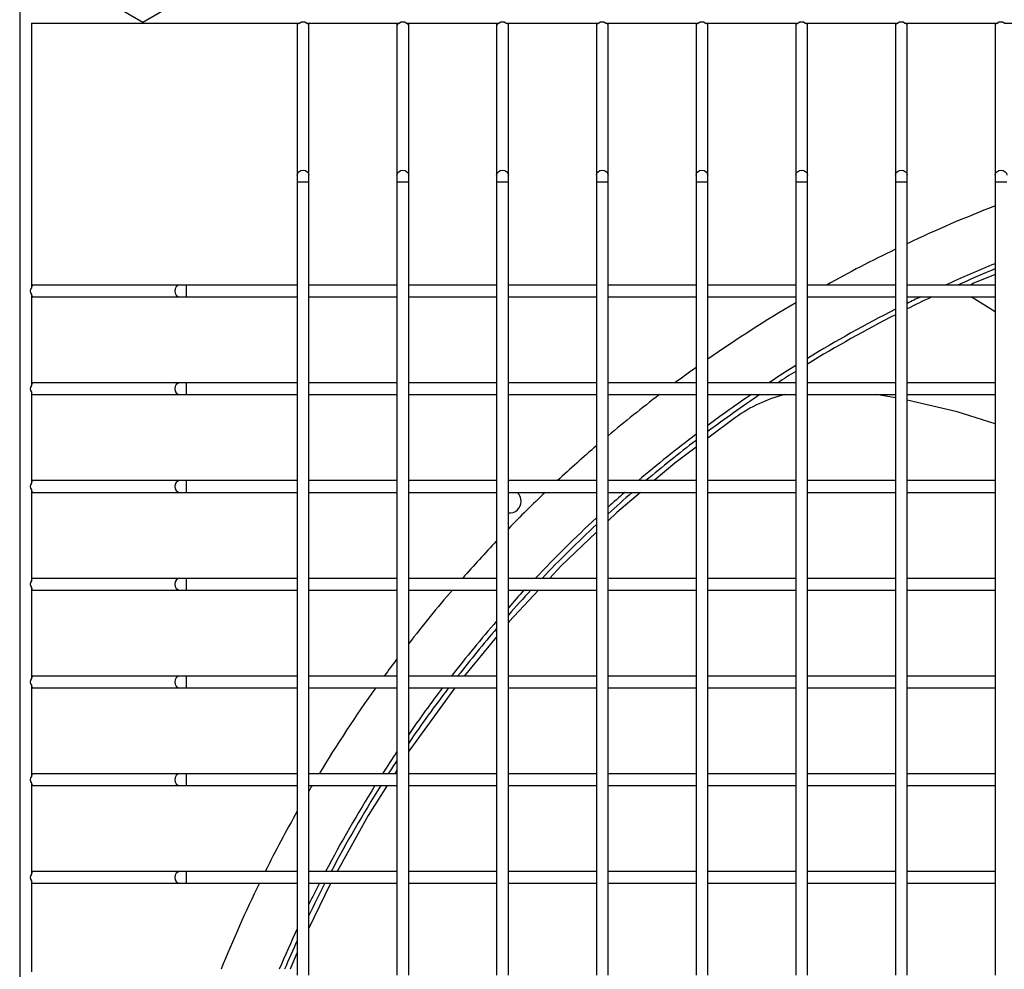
# Model space of a CAD drawing. Extents: x -90708 to 277869, y -117 to 207445.
# Tile 117 of 233: x -78852 to -78601, y 127229 to 127472. Entities that reach past the tile are written whole.
import ezdxf

# ---------------------------------------------------------------- set-up
doc = ezdxf.new("R2010")
doc.units = 0
doc.header["$MEASUREMENT"] = 0
doc.layers.add('ARQ - EQUIPO CONDENSADORA', color=40, linetype='CONTINUOUS')
doc.layers.add('ARQ-TEXTO4', color=4, linetype='CONTINUOUS')

msp = doc.modelspace()

# ---------------------------------------------------------------- linework, layer by layer
at = {"layer": 'ARQ - EQUIPO CONDENSADORA', "linetype": 'Continuous'}
for p, q in [((-78852.444, 127473.674), (-78852.444, 126717.674)), ((-78849.444, 127470.674), (-78780.793, 127470.674)), ((-78849.444, 127470.674), (-78849.444, 127403.024)), ((-78849.444, 127470.674), (-78780.793, 127470.674)), ((-78781.444, 127470.674), (-78781.444, 127470.174)), ((-78781.444, 127470.674), (-78781.444, 127470.174)), ((-78781.444, 127470.174), (-78781.444, 127431.801)), ((-78779.094, 127470.674), (-78755.293, 127470.674)), ((-78779.094, 127470.674), (-78755.293, 127470.674)), ((-78778.444, 127470.174), (-78778.444, 127470.674)), ((-78778.444, 127470.174), (-78778.444, 127470.674)), ((-78778.444, 127431.801), (-78778.444, 127470.174)), ((-78755.944, 127470.674), (-78755.944, 127470.174)), ((-78755.944, 127470.674), (-78755.944, 127470.174)), ((-78755.944, 127470.174), (-78755.944, 127431.801)), ((-78753.594, 127470.674), (-78729.793, 127470.674)), ((-78752.944, 127470.174), (-78752.944, 127470.674)), ((-78752.944, 127470.174), (-78752.944, 127470.674)), ((-78752.944, 127431.801), (-78752.944, 127470.174)), ((-78730.444, 127470.674), (-78730.444, 127470.174)), ((-78730.444, 127470.174), (-78730.444, 127431.801)), ((-78728.094, 127470.674), (-78704.293, 127470.674)), ((-78727.444, 127470.174), (-78727.444, 127470.674)), ((-78727.444, 127431.801), (-78727.444, 127470.174)), ((-78704.944, 127470.674), (-78704.944, 127470.174)), ((-78704.944, 127470.174), (-78704.944, 127431.801)), ((-78702.594, 127470.674), (-78678.793, 127470.674)), ((-78701.944, 127470.174), (-78701.944, 127470.674)), ((-78701.944, 127431.801), (-78701.944, 127470.174)), ((-78679.444, 127470.674), (-78679.444, 127470.174)), ((-78679.444, 127470.174), (-78679.444, 127431.801)), ((-78677.094, 127470.674), (-78653.293, 127470.674)), ((-78676.444, 127470.174), (-78676.444, 127470.674)), ((-78676.444, 127431.801), (-78676.444, 127470.174)), ((-78653.944, 127470.674), (-78653.944, 127470.174)), ((-78653.944, 127470.174), (-78653.944, 127431.801)), ((-78651.594, 127470.674), (-78627.793, 127470.674)), ((-78650.944, 127470.174), (-78650.944, 127470.674)), ((-78650.944, 127431.801), (-78650.944, 127470.174)), ((-78628.444, 127470.674), (-78628.444, 127470.174)), ((-78628.444, 127470.174), (-78628.444, 127431.801)), ((-78626.094, 127470.674), (-78602.293, 127470.674)), ((-78625.444, 127470.174), (-78625.444, 127470.674)), ((-78625.444, 127431.801), (-78625.444, 127470.174)), ((-78602.944, 127470.674), (-78602.944, 127470.174)), ((-78602.944, 127470.174), (-78602.944, 127431.801)), ((-78600.594, 127470.674), (-78576.793, 127470.674)), ((-78781.444, 127431.801), (-78781.444, 127430.124)), ((-78778.444, 127430.124), (-78778.444, 127431.801)), ((-78755.944, 127431.801), (-78755.944, 127430.124)), ((-78752.944, 127430.124), (-78752.944, 127431.801)), ((-78730.444, 127431.801), (-78730.444, 127430.124)), ((-78727.444, 127430.124), (-78727.444, 127431.801)), ((-78704.944, 127431.801), (-78704.944, 127430.124)), ((-78701.944, 127430.124), (-78701.944, 127431.801)), ((-78679.444, 127431.801), (-78679.444, 127430.124)), ((-78676.444, 127430.124), (-78676.444, 127431.801)), ((-78653.944, 127431.801), (-78653.944, 127430.124)), ((-78650.944, 127430.124), (-78650.944, 127431.801)), ((-78628.444, 127431.801), (-78628.444, 127430.124)), ((-78625.444, 127430.124), (-78625.444, 127431.801)), ((-78602.944, 127431.801), (-78602.944, 127430.124)), ((-78781.444, 127430.124), (-78781.444, 127402.175)), ((-78781.444, 127430.124), (-78779.944, 127430.124)), ((-78779.944, 127430.124), (-78778.444, 127430.124)), ((-78778.444, 127402.174), (-78778.444, 127430.124)), ((-78755.944, 127430.124), (-78755.944, 127402.175)), ((-78755.944, 127430.124), (-78754.444, 127430.124)), ((-78754.444, 127430.124), (-78752.944, 127430.124)), ((-78752.944, 127402.174), (-78752.944, 127430.124)), ((-78730.444, 127430.124), (-78730.444, 127402.175)), ((-78730.444, 127430.124), (-78728.944, 127430.124)), ((-78728.944, 127430.124), (-78727.444, 127430.124)), ((-78727.444, 127402.174), (-78727.444, 127430.124)), ((-78704.944, 127430.124), (-78704.944, 127402.175)), ((-78704.944, 127430.124), (-78703.444, 127430.124)), ((-78703.444, 127430.124), (-78701.944, 127430.124)), ((-78701.944, 127402.174), (-78701.944, 127430.124)), ((-78679.444, 127430.124), (-78679.444, 127402.175)), ((-78679.444, 127430.124), (-78677.944, 127430.124)), ((-78677.944, 127430.124), (-78676.444, 127430.124)), ((-78676.444, 127402.174), (-78676.444, 127430.124)), ((-78653.944, 127430.124), (-78653.944, 127402.175)), ((-78653.944, 127430.124), (-78652.444, 127430.124)), ((-78652.444, 127430.124), (-78650.944, 127430.124)), ((-78650.944, 127402.174), (-78650.944, 127430.124)), ((-78628.444, 127430.124), (-78628.444, 127402.175)), ((-78628.444, 127430.124), (-78626.944, 127430.124)), ((-78626.944, 127430.124), (-78625.444, 127430.124)), ((-78625.444, 127402.174), (-78625.444, 127430.124)), ((-78602.944, 127430.124), (-78602.944, 127402.175)), ((-78602.944, 127430.124), (-78601.444, 127430.124)), ((-78601.444, 127430.124), (-78599.944, 127430.124)), ((-78602.944, 127406.364), (-78608.609, 127404.068)), ((-78848.944, 127403.674), (-78849.444, 127403.674)), ((-78811.545, 127403.674), (-78848.944, 127403.674)), ((-78809.868, 127403.674), (-78811.545, 127403.674)), ((-78781.444, 127403.674), (-78809.868, 127403.674)), ((-78809.868, 127403.674), (-78809.868, 127400.674)), ((-78755.944, 127403.674), (-78778.444, 127403.674)), ((-78730.444, 127403.674), (-78752.944, 127403.674)), ((-78704.944, 127403.674), (-78727.444, 127403.674)), ((-78679.444, 127403.674), (-78701.944, 127403.674)), ((-78653.944, 127403.674), (-78676.444, 127403.674)), ((-78628.444, 127403.674), (-78650.944, 127403.674)), ((-78602.944, 127403.674), (-78625.444, 127403.674)), ((-78849.444, 127401.325), (-78849.444, 127378.024)), ((-78849.444, 127400.674), (-78848.944, 127400.674)), ((-78848.944, 127400.674), (-78811.545, 127400.674)), ((-78811.545, 127400.674), (-78809.868, 127400.674)), ((-78809.868, 127400.674), (-78781.444, 127400.674)), ((-78781.444, 127402.175), (-78781.444, 127377.175)), ((-78778.444, 127377.174), (-78778.444, 127402.174)), ((-78778.444, 127400.674), (-78755.944, 127400.674)), ((-78755.944, 127402.175), (-78755.944, 127377.175)), ((-78752.944, 127377.174), (-78752.944, 127402.174)), ((-78752.944, 127400.674), (-78730.444, 127400.674)), ((-78730.444, 127402.175), (-78730.444, 127377.175)), ((-78727.444, 127377.174), (-78727.444, 127402.174)), ((-78727.444, 127400.674), (-78704.944, 127400.674)), ((-78704.944, 127402.175), (-78704.944, 127377.175)), ((-78701.944, 127377.174), (-78701.944, 127402.174)), ((-78701.944, 127400.674), (-78679.444, 127400.674)), ((-78679.444, 127402.175), (-78679.444, 127377.175)), ((-78676.444, 127377.174), (-78676.444, 127402.174)), ((-78676.444, 127400.674), (-78653.944, 127400.674)), ((-78653.944, 127402.175), (-78653.944, 127377.175)), ((-78650.944, 127377.174), (-78650.944, 127402.174)), ((-78650.944, 127400.674), (-78628.444, 127400.674)), ((-78628.444, 127402.175), (-78628.444, 127377.175)), ((-78625.444, 127377.174), (-78625.444, 127402.174)), ((-78625.444, 127400.674), (-78602.944, 127400.674)), ((-78609.046, 127400.674), (-78608.824, 127400.507)), ((-78602.944, 127402.175), (-78602.944, 127377.175)), ((-78602.944, 127396.866), (-78608.824, 127400.507)), ((-78848.944, 127378.674), (-78849.444, 127378.674)), ((-78811.545, 127378.674), (-78848.944, 127378.674)), ((-78809.868, 127378.674), (-78811.545, 127378.674)), ((-78781.444, 127378.674), (-78809.868, 127378.674)), ((-78809.868, 127378.674), (-78809.868, 127375.674)), ((-78755.944, 127378.674), (-78778.444, 127378.674)), ((-78730.444, 127378.674), (-78752.944, 127378.674)), ((-78704.944, 127378.674), (-78727.444, 127378.674)), ((-78679.444, 127378.674), (-78701.944, 127378.674)), ((-78653.944, 127378.674), (-78676.444, 127378.674)), ((-78628.444, 127378.674), (-78650.944, 127378.674)), ((-78602.944, 127378.674), (-78625.444, 127378.674)), ((-78849.444, 127376.325), (-78849.444, 127353.024)), ((-78849.444, 127375.674), (-78848.944, 127375.674)), ((-78848.944, 127375.674), (-78811.545, 127375.674)), ((-78811.545, 127375.674), (-78809.868, 127375.674)), ((-78809.868, 127375.674), (-78781.444, 127375.674)), ((-78781.444, 127377.175), (-78781.444, 127352.175)), ((-78778.444, 127352.174), (-78778.444, 127377.174)), ((-78778.444, 127375.674), (-78755.944, 127375.674)), ((-78755.944, 127377.175), (-78755.944, 127352.175)), ((-78752.944, 127352.174), (-78752.944, 127377.174)), ((-78752.944, 127375.674), (-78730.444, 127375.674)), ((-78730.444, 127377.175), (-78730.444, 127352.175)), ((-78727.444, 127352.174), (-78727.444, 127377.174)), ((-78727.444, 127375.674), (-78704.944, 127375.674)), ((-78704.944, 127377.175), (-78704.944, 127352.175)), ((-78701.944, 127352.174), (-78701.944, 127377.174)), ((-78701.944, 127375.674), (-78679.444, 127375.674)), ((-78679.444, 127377.175), (-78679.444, 127352.175)), ((-78676.444, 127352.174), (-78676.444, 127377.174)), ((-78676.444, 127375.674), (-78653.944, 127375.674)), ((-78653.944, 127377.175), (-78653.944, 127352.175)), ((-78650.944, 127352.174), (-78650.944, 127377.174)), ((-78650.944, 127375.674), (-78628.444, 127375.674)), ((-78628.444, 127374.885), (-78633.366, 127375.674)), ((-78628.444, 127377.175), (-78628.444, 127352.175)), ((-78625.444, 127352.174), (-78625.444, 127377.174)), ((-78625.444, 127375.674), (-78602.944, 127375.674)), ((-78602.944, 127377.175), (-78602.944, 127352.175)), ((-78669.34, 127369.856), (-78676.444, 127364.497)), ((-78848.944, 127353.674), (-78849.444, 127353.674)), ((-78811.545, 127353.674), (-78848.944, 127353.674)), ((-78809.868, 127353.674), (-78811.545, 127353.674)), ((-78781.444, 127353.674), (-78809.868, 127353.674)), ((-78809.868, 127353.674), (-78809.868, 127350.674)), ((-78755.944, 127353.674), (-78778.444, 127353.674)), ((-78730.444, 127353.674), (-78752.944, 127353.674)), ((-78704.944, 127353.674), (-78727.444, 127353.674)), ((-78679.444, 127353.674), (-78701.944, 127353.674)), ((-78653.944, 127353.674), (-78676.444, 127353.674)), ((-78628.444, 127353.674), (-78650.944, 127353.674)), ((-78602.944, 127353.674), (-78625.444, 127353.674)), ((-78849.444, 127351.325), (-78849.444, 127328.024)), ((-78849.444, 127350.674), (-78848.944, 127350.674)), ((-78848.944, 127350.674), (-78811.545, 127350.674)), ((-78811.545, 127350.674), (-78809.868, 127350.674)), ((-78809.868, 127350.674), (-78781.444, 127350.674)), ((-78781.444, 127352.175), (-78781.444, 127327.175)), ((-78778.444, 127327.174), (-78778.444, 127352.174)), ((-78778.444, 127350.674), (-78755.944, 127350.674)), ((-78755.944, 127352.175), (-78755.944, 127327.175)), ((-78752.944, 127327.174), (-78752.944, 127352.174)), ((-78752.944, 127350.674), (-78730.444, 127350.674)), ((-78730.444, 127352.175), (-78730.444, 127327.175)), ((-78727.444, 127327.174), (-78727.444, 127352.174)), ((-78727.444, 127350.674), (-78704.944, 127350.674)), ((-78704.944, 127352.175), (-78704.944, 127327.175)), ((-78701.944, 127327.174), (-78701.944, 127352.174)), ((-78701.944, 127350.674), (-78679.444, 127350.674)), ((-78679.444, 127352.175), (-78679.444, 127327.175)), ((-78676.444, 127327.174), (-78676.444, 127352.174)), ((-78676.444, 127350.674), (-78653.944, 127350.674)), ((-78653.944, 127352.175), (-78653.944, 127327.175)), ((-78650.944, 127327.174), (-78650.944, 127352.174)), ((-78650.944, 127350.674), (-78628.444, 127350.674)), ((-78628.444, 127352.175), (-78628.444, 127327.175)), ((-78625.444, 127327.174), (-78625.444, 127352.174)), ((-78625.444, 127350.674), (-78602.944, 127350.674)), ((-78602.944, 127352.175), (-78602.944, 127327.175)), ((-78848.944, 127328.674), (-78849.444, 127328.674)), ((-78811.545, 127328.674), (-78848.944, 127328.674)), ((-78809.868, 127328.674), (-78811.545, 127328.674)), ((-78781.444, 127328.674), (-78809.868, 127328.674)), ((-78809.868, 127328.674), (-78809.868, 127325.674)), ((-78755.944, 127328.674), (-78778.444, 127328.674)), ((-78730.444, 127328.674), (-78752.944, 127328.674)), ((-78704.944, 127328.674), (-78727.444, 127328.674)), ((-78679.444, 127328.674), (-78701.944, 127328.674)), ((-78653.944, 127328.674), (-78676.444, 127328.674)), ((-78628.444, 127328.674), (-78650.944, 127328.674)), ((-78602.944, 127328.674), (-78625.444, 127328.674)), ((-78849.444, 127326.325), (-78849.444, 127303.024)), ((-78849.444, 127325.674), (-78848.944, 127325.674)), ((-78848.944, 127325.674), (-78811.545, 127325.674)), ((-78811.545, 127325.674), (-78809.868, 127325.674)), ((-78809.868, 127325.674), (-78781.444, 127325.674)), ((-78781.444, 127327.175), (-78781.444, 127302.175)), ((-78778.444, 127302.174), (-78778.444, 127327.174)), ((-78778.444, 127325.674), (-78755.944, 127325.674)), ((-78755.944, 127327.175), (-78755.944, 127302.175)), ((-78752.944, 127302.174), (-78752.944, 127327.174)), ((-78752.944, 127325.674), (-78730.444, 127325.674)), ((-78730.444, 127327.175), (-78730.444, 127302.175)), ((-78727.444, 127302.174), (-78727.444, 127327.174)), ((-78727.444, 127325.674), (-78704.944, 127325.674)), ((-78704.944, 127327.175), (-78704.944, 127302.175)), ((-78701.944, 127302.174), (-78701.944, 127327.174)), ((-78701.944, 127325.674), (-78679.444, 127325.674)), ((-78679.444, 127327.175), (-78679.444, 127302.175)), ((-78676.444, 127302.174), (-78676.444, 127327.174)), ((-78676.444, 127325.674), (-78653.944, 127325.674)), ((-78653.944, 127327.175), (-78653.944, 127302.175)), ((-78650.944, 127302.174), (-78650.944, 127327.174)), ((-78650.944, 127325.674), (-78628.444, 127325.674)), ((-78628.444, 127327.175), (-78628.444, 127302.175)), ((-78625.444, 127302.174), (-78625.444, 127327.174)), ((-78625.444, 127325.674), (-78602.944, 127325.674)), ((-78602.944, 127327.175), (-78602.944, 127302.175)), ((-78730.444, 127313.746), (-78738.745, 127303.674)), ((-78848.944, 127303.674), (-78849.444, 127303.674)), ((-78811.545, 127303.674), (-78848.944, 127303.674)), ((-78809.868, 127303.674), (-78811.545, 127303.674)), ((-78781.444, 127303.674), (-78809.868, 127303.674)), ((-78809.868, 127303.674), (-78809.868, 127300.674)), ((-78755.944, 127303.674), (-78778.444, 127303.674)), ((-78730.444, 127303.674), (-78752.944, 127303.674)), ((-78704.944, 127303.674), (-78727.444, 127303.674)), ((-78679.444, 127303.674), (-78701.944, 127303.674)), ((-78653.944, 127303.674), (-78676.444, 127303.674)), ((-78628.444, 127303.674), (-78650.944, 127303.674)), ((-78602.944, 127303.674), (-78625.444, 127303.674)), ((-78849.444, 127301.325), (-78849.444, 127278.024)), ((-78849.444, 127300.674), (-78848.944, 127300.674)), ((-78848.944, 127300.674), (-78811.545, 127300.674)), ((-78811.545, 127300.674), (-78809.868, 127300.674)), ((-78809.868, 127300.674), (-78781.444, 127300.674)), ((-78781.444, 127302.175), (-78781.444, 127277.175)), ((-78778.444, 127277.174), (-78778.444, 127302.174)), ((-78778.444, 127300.674), (-78755.944, 127300.674)), ((-78755.944, 127302.175), (-78755.944, 127277.175)), ((-78752.944, 127277.174), (-78752.944, 127302.174)), ((-78752.944, 127300.674), (-78730.444, 127300.674)), ((-78730.444, 127302.175), (-78730.444, 127277.175)), ((-78727.444, 127277.174), (-78727.444, 127302.174)), ((-78727.444, 127300.674), (-78704.944, 127300.674)), ((-78704.944, 127302.175), (-78704.944, 127277.175)), ((-78701.944, 127277.174), (-78701.944, 127302.174)), ((-78701.944, 127300.674), (-78679.444, 127300.674)), ((-78679.444, 127302.175), (-78679.444, 127277.175)), ((-78676.444, 127277.174), (-78676.444, 127302.174)), ((-78676.444, 127300.674), (-78653.944, 127300.674)), ((-78653.944, 127302.175), (-78653.944, 127277.175)), ((-78650.944, 127277.174), (-78650.944, 127302.174)), ((-78650.944, 127300.674), (-78628.444, 127300.674)), ((-78628.444, 127302.175), (-78628.444, 127277.175)), ((-78625.444, 127277.174), (-78625.444, 127302.174)), ((-78625.444, 127300.674), (-78602.944, 127300.674)), ((-78602.944, 127302.175), (-78602.944, 127277.175)), ((-78848.944, 127278.674), (-78849.444, 127278.674)), ((-78811.545, 127278.674), (-78848.944, 127278.674)), ((-78809.868, 127278.674), (-78811.545, 127278.674)), ((-78781.444, 127278.674), (-78809.868, 127278.674)), ((-78809.868, 127278.674), (-78809.868, 127275.674)), ((-78781.444, 127277.175), (-78781.444, 127252.175)), ((-78755.944, 127278.674), (-78778.444, 127278.674)), ((-78778.444, 127252.174), (-78778.444, 127277.174)), ((-78755.944, 127279.591), (-78756.527, 127278.674)), ((-78755.944, 127277.175), (-78755.944, 127252.175)), ((-78730.444, 127278.674), (-78752.944, 127278.674)), ((-78752.944, 127252.174), (-78752.944, 127277.174)), ((-78730.444, 127277.175), (-78730.444, 127252.175)), ((-78704.944, 127278.674), (-78727.444, 127278.674)), ((-78727.444, 127252.174), (-78727.444, 127277.174)), ((-78704.944, 127277.175), (-78704.944, 127252.175)), ((-78679.444, 127278.674), (-78701.944, 127278.674)), ((-78701.944, 127252.174), (-78701.944, 127277.174)), ((-78679.444, 127277.175), (-78679.444, 127252.175)), ((-78653.944, 127278.674), (-78676.444, 127278.674)), ((-78676.444, 127252.174), (-78676.444, 127277.174)), ((-78653.944, 127277.175), (-78653.944, 127252.175)), ((-78628.444, 127278.674), (-78650.944, 127278.674)), ((-78650.944, 127252.174), (-78650.944, 127277.174)), ((-78628.444, 127277.175), (-78628.444, 127252.175)), ((-78602.944, 127278.674), (-78625.444, 127278.674)), ((-78625.444, 127252.174), (-78625.444, 127277.174)), ((-78602.944, 127277.175), (-78602.944, 127252.175)), ((-78849.444, 127276.325), (-78849.444, 127253.024)), ((-78849.444, 127275.674), (-78848.944, 127275.674)), ((-78848.944, 127275.674), (-78811.545, 127275.674)), ((-78811.545, 127275.674), (-78809.868, 127275.674)), ((-78809.868, 127275.674), (-78781.444, 127275.674)), ((-78778.444, 127275.674), (-78755.944, 127275.674)), ((-78752.944, 127275.674), (-78730.444, 127275.674)), ((-78727.444, 127275.674), (-78704.944, 127275.674)), ((-78701.944, 127275.674), (-78679.444, 127275.674)), ((-78676.444, 127275.674), (-78653.944, 127275.674)), ((-78650.944, 127275.674), (-78628.444, 127275.674)), ((-78625.444, 127275.674), (-78602.944, 127275.674)), ((-78848.944, 127253.674), (-78849.444, 127253.674)), ((-78811.545, 127253.674), (-78848.944, 127253.674)), ((-78809.868, 127253.674), (-78811.545, 127253.674)), ((-78781.444, 127253.674), (-78809.868, 127253.674)), ((-78809.868, 127253.674), (-78809.868, 127250.674)), ((-78781.444, 127252.175), (-78781.444, 127227.175)), ((-78755.944, 127253.674), (-78778.444, 127253.674)), ((-78778.444, 127227.174), (-78778.444, 127252.174)), ((-78755.944, 127252.175), (-78755.944, 127227.175)), ((-78730.444, 127253.674), (-78752.944, 127253.674)), ((-78752.944, 127227.174), (-78752.944, 127252.174)), ((-78730.444, 127252.175), (-78730.444, 127227.175)), ((-78704.944, 127253.674), (-78727.444, 127253.674)), ((-78727.444, 127227.174), (-78727.444, 127252.174)), ((-78704.944, 127252.175), (-78704.944, 127227.175)), ((-78679.444, 127253.674), (-78701.944, 127253.674)), ((-78701.944, 127227.174), (-78701.944, 127252.174)), ((-78679.444, 127252.175), (-78679.444, 127227.175)), ((-78653.944, 127253.674), (-78676.444, 127253.674)), ((-78676.444, 127227.174), (-78676.444, 127252.174)), ((-78653.944, 127252.175), (-78653.944, 127227.175)), ((-78628.444, 127253.674), (-78650.944, 127253.674)), ((-78650.944, 127227.174), (-78650.944, 127252.174)), ((-78628.444, 127252.175), (-78628.444, 127227.175)), ((-78602.944, 127253.674), (-78625.444, 127253.674)), ((-78625.444, 127227.174), (-78625.444, 127252.174)), ((-78602.944, 127252.175), (-78602.944, 127227.175)), ((-78849.444, 127251.325), (-78849.444, 127228.024)), ((-78849.444, 127250.674), (-78848.944, 127250.674)), ((-78848.944, 127250.674), (-78811.545, 127250.674)), ((-78811.545, 127250.674), (-78809.868, 127250.674)), ((-78809.868, 127250.674), (-78781.444, 127250.674)), ((-78778.444, 127250.674), (-78755.944, 127250.674)), ((-78752.944, 127250.674), (-78730.444, 127250.674)), ((-78727.444, 127250.674), (-78704.944, 127250.674)), ((-78701.944, 127250.674), (-78679.444, 127250.674)), ((-78676.444, 127250.674), (-78653.944, 127250.674)), ((-78650.944, 127250.674), (-78628.444, 127250.674)), ((-78625.444, 127250.674), (-78602.944, 127250.674))]:
    msp.add_line(p, q, dxfattribs=at)
at = {"layer": 'ARQ - EQUIPO CONDENSADORA', "linetype": 'Continuous', "flags": 128}
for points in [[(-78781.444, 127431.801), (-78781.33, 127432.282), (-78781.005, 127432.691), (-78780.518, 127432.963), (-78779.944, 127433.059)], [(-78779.944, 127433.059), (-78779.37, 127432.963), (-78778.883, 127432.691), (-78778.558, 127432.282), (-78778.444, 127431.801)], [(-78755.944, 127431.801), (-78755.83, 127432.282), (-78755.505, 127432.691), (-78755.018, 127432.963), (-78754.444, 127433.059)], [(-78754.444, 127433.059), (-78753.87, 127432.963), (-78753.383, 127432.691), (-78753.058, 127432.282), (-78752.944, 127431.801)], [(-78730.444, 127431.801), (-78730.33, 127432.282), (-78730.005, 127432.691), (-78729.518, 127432.963), (-78728.944, 127433.059)], [(-78728.944, 127433.059), (-78728.37, 127432.963), (-78727.883, 127432.691), (-78727.558, 127432.282), (-78727.444, 127431.801)], [(-78704.944, 127431.801), (-78704.83, 127432.282), (-78704.505, 127432.691), (-78704.018, 127432.963), (-78703.444, 127433.059)], [(-78703.444, 127433.059), (-78702.87, 127432.963), (-78702.383, 127432.691), (-78702.058, 127432.282), (-78701.944, 127431.801)], [(-78679.444, 127431.801), (-78679.33, 127432.282), (-78679.005, 127432.691), (-78678.518, 127432.963), (-78677.944, 127433.059)], [(-78677.944, 127433.059), (-78677.37, 127432.963), (-78676.883, 127432.691), (-78676.558, 127432.282), (-78676.444, 127431.801)], [(-78653.944, 127431.801), (-78653.83, 127432.282), (-78653.505, 127432.691), (-78653.018, 127432.963), (-78652.444, 127433.059)], [(-78652.444, 127433.059), (-78651.87, 127432.963), (-78651.383, 127432.691), (-78651.058, 127432.282), (-78650.944, 127431.801)], [(-78628.444, 127431.801), (-78628.33, 127432.282), (-78628.005, 127432.691), (-78627.518, 127432.963), (-78626.944, 127433.059)], [(-78626.944, 127433.059), (-78626.37, 127432.963), (-78625.883, 127432.691), (-78625.558, 127432.282), (-78625.444, 127431.801)], [(-78602.944, 127431.801), (-78602.83, 127432.282), (-78602.505, 127432.691), (-78602.018, 127432.963), (-78601.444, 127433.059)], [(-78601.444, 127433.059), (-78600.87, 127432.963), (-78600.383, 127432.691), (-78600.058, 127432.282), (-78599.944, 127431.801)], [(-78811.545, 127403.674), (-78812.026, 127403.56), (-78812.435, 127403.235), (-78812.707, 127402.748), (-78812.803, 127402.174), (-78812.707, 127401.6), (-78812.435, 127401.113), (-78812.026, 127400.788), (-78811.545, 127400.674), (-78811.545, 127400.674)], [(-78608.609, 127404.068), (-78609.157, 127403.715), (-78609.189, 127403.674)], [(-78811.545, 127378.674), (-78812.026, 127378.56), (-78812.435, 127378.235), (-78812.707, 127377.748), (-78812.803, 127377.174), (-78812.707, 127376.6), (-78812.435, 127376.113), (-78812.026, 127375.788), (-78811.545, 127375.674), (-78811.545, 127375.674)], [(-78602.944, 127368.244), (-78612.679, 127371.267), (-78625.444, 127374.215)], [(-78679.444, 127362.234), (-78684.87, 127358.141), (-78690.125, 127353.674)], [(-78811.545, 127353.674), (-78812.026, 127353.56), (-78812.435, 127353.235), (-78812.707, 127352.748), (-78812.803, 127352.174), (-78812.707, 127351.6), (-78812.435, 127351.113), (-78812.026, 127350.788), (-78811.545, 127350.674), (-78811.545, 127350.674)], [(-78693.655, 127350.674), (-78699.73, 127345.511), (-78701.944, 127343.394)], [(-78704.944, 127340.526), (-78713.973, 127331.893), (-78716.968, 127328.674)], [(-78811.545, 127328.674), (-78812.026, 127328.56), (-78812.435, 127328.235), (-78812.707, 127327.748), (-78812.803, 127327.174), (-78812.707, 127326.6), (-78812.435, 127326.113), (-78812.026, 127325.788), (-78811.545, 127325.674), (-78811.545, 127325.674)], [(-78719.758, 127325.674), (-78727.254, 127317.617), (-78727.444, 127317.386)], [(-78811.545, 127303.674), (-78812.026, 127303.56), (-78812.435, 127303.235), (-78812.707, 127302.748), (-78812.803, 127302.174), (-78812.707, 127301.6), (-78812.435, 127301.113), (-78812.026, 127300.788), (-78811.545, 127300.674), (-78811.545, 127300.674)], [(-78741.121, 127300.674), (-78752.625, 127284.808), (-78752.944, 127284.308)], [(-78811.545, 127278.674), (-78812.026, 127278.56), (-78812.435, 127278.235), (-78812.707, 127277.748), (-78812.803, 127277.174), (-78812.707, 127276.6), (-78812.435, 127276.113), (-78812.026, 127275.788), (-78811.545, 127275.674), (-78811.545, 127275.674)], [(-78758.436, 127275.674), (-78763.319, 127267.998), (-78771.274, 127253.674)], [(-78811.545, 127253.674), (-78812.026, 127253.56), (-78812.435, 127253.235), (-78812.707, 127252.748), (-78812.803, 127252.174), (-78812.707, 127251.6), (-78812.435, 127251.113), (-78812.026, 127250.788), (-78811.545, 127250.674), (-78811.545, 127250.674)], [(-78772.94, 127250.674), (-78773.04, 127250.494), (-78778.444, 127239.214)], [(-78781.444, 127232.952), (-78781.808, 127232.192), (-78783.24, 127228.674)]]:
    msp.add_lwpolyline(points, dxfattribs=at)
at = {"layer": 'ARQ - EQUIPO CONDENSADORA', "linetype": 'Continuous'}
for centre, radius, start, end in [((-78780.82, 127470.13), 0.625, 119.4935, 175.9286), ((-78780.82, 127470.13), 0.625, 119.4935, 175.9286), ((-78779.944, 127469.684), 1.305, 49.37511, 130.62489), ((-78779.944, 127469.684), 1.305, 49.37511, 130.62489), ((-78779.068, 127470.13), 0.625, 4.0714, 60.5065), ((-78779.068, 127470.13), 0.625, 4.0714, 60.5065), ((-78755.32, 127470.13), 0.625, 119.4935, 175.92861), ((-78755.32, 127470.13), 0.625, 119.4935, 175.92861), ((-78754.444, 127469.684), 1.305, 49.37511, 130.62489), ((-78754.444, 127469.684), 1.305, 49.37511, 130.62489), ((-78753.568, 127470.13), 0.625, 4.07139, 60.5065), ((-78753.568, 127470.13), 0.625, 4.07139, 60.5065), ((-78729.82, 127470.13), 0.625, 119.4935, 175.92861), ((-78728.944, 127469.684), 1.305, 49.37511, 130.62489), ((-78728.068, 127470.13), 0.625, 4.07139, 60.5065), ((-78704.32, 127470.13), 0.625, 119.4935, 175.9286), ((-78703.444, 127469.684), 1.305, 49.37511, 130.62489), ((-78702.568, 127470.13), 0.625, 4.07139, 60.5065), ((-78678.82, 127470.13), 0.625, 119.4935, 175.9286), ((-78677.944, 127469.684), 1.305, 49.37511, 130.62489), ((-78677.068, 127470.13), 0.625, 4.0714, 60.5065), ((-78653.32, 127470.13), 0.625, 119.4935, 175.92861), ((-78652.444, 127469.684), 1.305, 49.37511, 130.62489), ((-78651.568, 127470.13), 0.625, 4.07139, 60.5065), ((-78627.82, 127470.13), 0.625, 119.4935, 175.9286), ((-78626.944, 127469.684), 1.305, 49.37511, 130.62489), ((-78626.068, 127470.13), 0.625, 4.07139, 60.5065), ((-78602.32, 127470.13), 0.625, 119.4935, 175.9286), ((-78601.444, 127469.684), 1.305, 49.37511, 130.62489), ((-78475.443, 127096.673), 351.25, 111.28407, 115.28043), ((-78475.443, 127096.673), 351.25, 115.82284, 119.0703), ((-78475.443, 127096.673), 337.5, 112.19628, 114.54537), ((-78475.443, 127096.673), 336.25, 112.28322, 114.07474), ((-78848.9, 127403.05), 0.625, 94.07139, 150.50649), ((-78848.454, 127402.174), 1.305, 139.37511, 220.62489), ((-78848.9, 127401.298), 0.625, 209.4935, 265.92861), ((-78475.443, 127096.673), 337.5, 115.744, 116.38799), ((-78475.443, 127096.673), 336.25, 115.29871, 116.49371), ((-78475.443, 127096.673), 351.25, 120.5432, 124.90691), ((-78475.443, 127096.673), 337.5, 116.95794, 121.33245), ((-78475.443, 127096.673), 336.25, 117.06632, 121.46221), ((-78475.443, 127096.673), 337.5, 121.93061, 123.32596), ((-78475.443, 127096.673), 351.25, 125.50583, 126.59689), ((-78475.443, 127096.673), 336.25, 122.06344, 123.00062), ((-78848.454, 127377.174), 1.305, 139.37511, 220.62489), ((-78848.9, 127378.05), 0.625, 94.07139, 150.50649), ((-78848.9, 127376.298), 0.625, 209.4935, 265.92861), ((-78475.443, 127096.673), 351.25, 127.40997, 130.15388), ((-78475.443, 127096.673), 337.5, 124.24187, 126.55246), ((-78475.443, 127096.673), 336.25, 123.92768, 126.71053), ((-78647.491, 127339.215), 37.633, 104.34881, 125.49119), ((-78475.443, 127096.673), 337.5, 127.18909, 130.40476), ((-78475.443, 127096.673), 336.25, 127.35087, 130.15389), ((-78475.443, 127096.673), 351.25, 130.7972, 132.97296), ((-78848.454, 127352.174), 1.305, 139.37511, 220.62489), ((-78848.9, 127353.05), 0.625, 94.07139, 150.5065), ((-78848.9, 127351.298), 0.625, 209.49351, 265.92861), ((-78475.443, 127096.673), 351.25, 133.68612, 135.84357), ((-78727.173, 127348.403), 3, 0, 49.20002), ((-78475.443, 127096.673), 337.5, 131.18428, 132.15311), ((-78475.443, 127096.673), 336.25, 130.94025, 132.34622), ((-78727.173, 127348.403), 3, 264.81749, 0), ((-78475.443, 127096.673), 337.5, 132.84387, 136.57453), ((-78475.443, 127096.673), 336.25, 133.04173, 136.3726), ((-78475.443, 127096.673), 351.25, 136.55056, 138.6619), ((-78848.454, 127327.174), 1.305, 139.37511, 220.62489), ((-78848.9, 127328.05), 0.625, 94.07139, 150.5065), ((-78848.9, 127326.298), 0.625, 209.49351, 265.92861), ((-78475.443, 127096.673), 351.25, 139.31045, 142.1891), ((-78475.443, 127096.673), 337.5, 137.27179, 138.30271), ((-78475.443, 127096.673), 336.25, 137.07473, 138.54236), ((-78475.443, 127096.673), 337.5, 139.0742, 142.16887), ((-78475.443, 127096.673), 336.25, 139.32047, 142.00328), ((-78475.443, 127096.673), 351.25, 142.99465, 143.89076), ((-78848.454, 127302.174), 1.305, 139.37511, 220.62489), ((-78848.9, 127303.05), 0.625, 94.07139, 150.50649), ((-78848.9, 127301.298), 0.625, 209.4935, 265.92861), ((-78475.443, 127096.673), 351.25, 144.49417, 148.79161), ((-78475.443, 127096.673), 337.5, 142.81091, 145.30817), ((-78475.443, 127096.673), 336.25, 142.64913, 145.61707), ((-78475.443, 127096.673), 337.5, 146.21335, 147.36657), ((-78475.443, 127096.673), 336.25, 146.53301, 147.23008), ((-78848.454, 127277.174), 1.305, 139.37511, 220.62489), ((-78848.9, 127278.05), 0.625, 94.07139, 150.5065), ((-78848.9, 127276.298), 0.625, 209.4935, 265.92861), ((-78475.443, 127096.673), 351.25, 149.36205, 149.61389), ((-78475.443, 127096.673), 337.5, 147.96932, 152.2776), ((-78475.443, 127096.673), 336.25, 147.83597, 152.16561), ((-78475.443, 127096.673), 351.25, 150.59573, 153.45004), ((-78848.454, 127252.174), 1.305, 139.37511, 220.62489), ((-78848.9, 127253.05), 0.625, 94.07139, 150.5065), ((-78848.9, 127251.298), 0.625, 209.4935, 265.92861), ((-78475.443, 127096.673), 351.25, 153.9958, 157.92601), ((-78475.443, 127096.673), 337.5, 152.85144, 153.86787), ((-78475.443, 127096.673), 336.25, 152.74216, 154.30544), ((-78475.443, 127096.673), 337.5, 155.0491, 156.97616), ((-78475.443, 127096.673), 336.25, 155.5109, 156.88562)]:
    msp.add_arc(centre, radius, start, end, dxfattribs=at)
at = {"layer": 'ARQ-TEXTO4'}
msp.add_lwpolyline([(-78820.943, 127492.402), (-78830.242, 127487.033), (-78830.242, 127476.295), (-78820.943, 127470.927), (-78811.644, 127476.295), (-78811.644, 127487.033)], close=True, dxfattribs=at)

doc.saveas('drawing.dxf')
